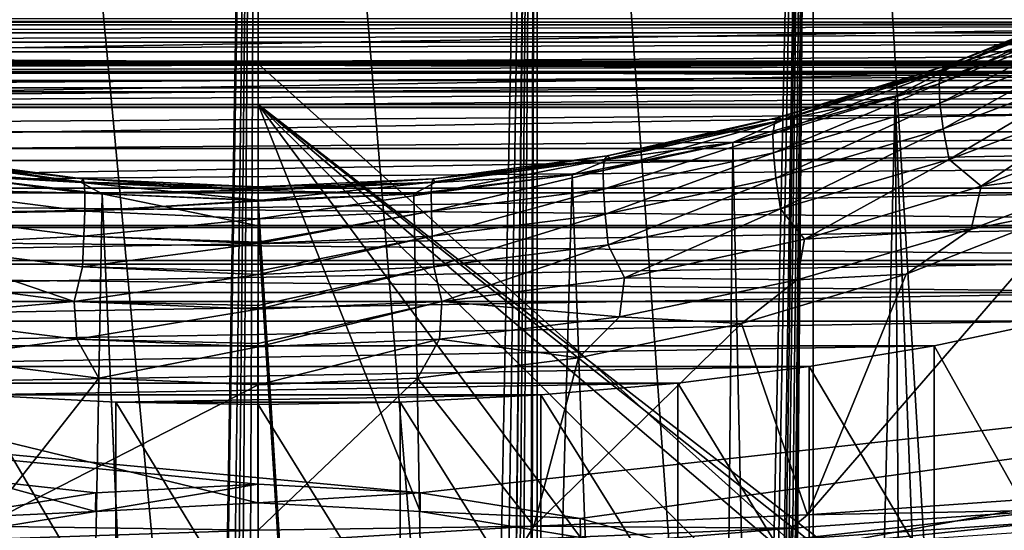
# Model space of a CAD drawing. Header units: millimetres. Extents: x -24 to 24, y 0 to 188.
# Tile 206 of 256: x -1.91 to 5.99, y 133.2 to 137.3. Entities that reach past the tile are written whole.
import ezdxf

# ---------------------------------------------------------------- set-up
doc = ezdxf.new("R2010")
doc.units = ezdxf.units.MM
doc.header["$LTSCALE"] = 58.620611
for name, color, linetype in [('12', 7, 'CONTINUOUS'), ('13', 7, 'CONTINUOUS'), ('147', 7, 'CONTINUOUS'), ('155', 7, 'CONTINUOUS'), ('160', 7, 'CONTINUOUS'), ('161', 7, 'CONTINUOUS'), ('167', 7, 'CONTINUOUS'), ('168', 7, 'CONTINUOUS'), ('169', 7, 'CONTINUOUS'), ('170', 7, 'CONTINUOUS'), ('171', 7, 'CONTINUOUS'), ('173', 7, 'CONTINUOUS'), ('191', 7, 'CONTINUOUS'), ('2', 7, 'CONTINUOUS'), ('227', 7, 'CONTINUOUS'), ('31', 7, 'CONTINUOUS'), ('346', 7, 'CONTINUOUS'), ('349', 7, 'CONTINUOUS'), ('40', 7, 'CONTINUOUS'), ('56', 7, 'CONTINUOUS'), ('57', 7, 'CONTINUOUS')]:
    doc.layers.add(name, color=color, linetype=linetype)

msp = doc.modelspace()

# ---------------------------------------------------------------- linework, layer by layer
at = {"layer": '12', "color": 7, "linetype": 'CONTINUOUS'}
for points in [[(-13.2, 136.9457, 106.8622), (0, 136.9457, 106.8622), (0, 114.8352, 36.7366), (-13.2, 136.9457, 106.8622)], [(-13.1992, 125.1156, 69.3419), (-13.2, 136.9457, 106.8622), (0, 114.8352, 36.7366), (-13.1992, 125.1156, 69.3419)]]:
    msp.add_3dface(points, dxfattribs=at)
at = {"layer": '13', "color": 7, "linetype": 'CONTINUOUS'}
for points in [[(0, 136.6192, 107.4894), (-13.2, 136.6192, 107.4894), (-0.0006, 133.4243, 108.4968), (0, 136.6192, 107.4894)], [(-0.0006, 133.4243, 108.4968), (-13.2, 136.6192, 107.4894), (-1.3036, 133.3545, 108.5188), (-0.0006, 133.4243, 108.4968)], [(-1.3036, 133.3545, 108.5188), (-13.2, 136.6192, 107.4894), (-2.5903, 133.1462, 108.5845), (-1.3036, 133.3545, 108.5188)], [(1.3025, 133.3546, 108.5187), (0, 136.6192, 107.4894), (-0.0006, 133.4243, 108.4968), (1.3025, 133.3546, 108.5187)], [(13.2, 136.6192, 107.4894), (0, 136.6192, 107.4894), (7.2567, 131.0055, 109.2594), (13.2, 136.6192, 107.4894)], [(7.2567, 131.0055, 109.2594), (0, 136.6192, 107.4894), (6.1919, 131.725, 109.0325), (7.2567, 131.0055, 109.2594)], [(6.1919, 131.725, 109.0325), (0, 136.6192, 107.4894), (5.0493, 132.3265, 108.8429), (6.1919, 131.725, 109.0325)], [(5.0493, 132.3265, 108.8429), (0, 136.6192, 107.4894), (3.8433, 132.8022, 108.6929), (5.0493, 132.3265, 108.8429)], [(3.8433, 132.8022, 108.6929), (0, 136.6192, 107.4894), (2.5891, 133.1464, 108.5844), (3.8433, 132.8022, 108.6929)], [(2.5891, 133.1464, 108.5844), (0, 136.6192, 107.4894), (1.3025, 133.3546, 108.5187), (2.5891, 133.1464, 108.5844)]]:
    msp.add_3dface(points, dxfattribs=at)
at = {"layer": '147', "color": 7, "linetype": 'CONTINUOUS'}
for points in [[(-13.4943, 136.9409, 107.9123), (13.4943, 136.9408, 107.9123), (-13.8012, 136.8702, 107.9345), (-13.4943, 136.9409, 107.9123)], [(13.4943, 136.9408, 107.9123), (13.8012, 136.8702, 107.9346), (-13.8012, 136.8702, 107.9345), (13.4943, 136.9408, 107.9123)], [(-13.1805, 136.9646, 107.9048), (13.4943, 136.9408, 107.9123), (-13.4943, 136.9409, 107.9123), (-13.1805, 136.9646, 107.9048)], [(-13.1805, 136.9646, 107.9048), (-0.1634, 136.9651, 107.9046), (13.4943, 136.9408, 107.9123), (-13.1805, 136.9646, 107.9048)], [(13.1804, 136.9646, 107.9048), (13.4943, 136.9408, 107.9123), (-0.1634, 136.9651, 107.9046), (13.1804, 136.9646, 107.9048)], [(13.8012, 136.8702, 107.9346), (14.0926, 136.7543, 107.9711), (-14.0926, 136.7544, 107.9711), (13.8012, 136.8702, 107.9346)], [(-13.8012, 136.8702, 107.9345), (13.8012, 136.8702, 107.9346), (-14.0926, 136.7544, 107.9711), (-13.8012, 136.8702, 107.9345)], [(-14.0926, 136.7544, 107.9711), (14.0926, 136.7543, 107.9711), (-14.3612, 136.5963, 108.0209), (-14.0926, 136.7544, 107.9711)], [(14.0926, 136.7543, 107.9711), (14.3612, 136.5962, 108.0209), (-14.3612, 136.5963, 108.0209), (14.0926, 136.7543, 107.9711)], [(-14.3612, 136.5963, 108.0209), (14.3612, 136.5962, 108.0209), (-14.6004, 136.3998, 108.0829), (-14.3612, 136.5963, 108.0209)], [(14.3612, 136.5962, 108.0209), (14.6004, 136.3998, 108.0829), (-14.6004, 136.3998, 108.0829), (14.3612, 136.5962, 108.0209)], [(14.6004, 136.3998, 108.0829), (14.8043, 136.1698, 108.1554), (-14.8043, 136.1699, 108.1554), (14.6004, 136.3998, 108.0829)], [(-14.6004, 136.3998, 108.0829), (14.6004, 136.3998, 108.0829), (-14.8043, 136.1699, 108.1554), (-14.6004, 136.3998, 108.0829)], [(-14.8043, 136.1699, 108.1554), (14.8043, 136.1698, 108.1554), (-14.9676, 135.9123, 108.2366), (-14.8043, 136.1699, 108.1554)], [(14.8043, 136.1698, 108.1554), (14.9676, 135.9122, 108.2366), (-14.9676, 135.9123, 108.2366), (14.8043, 136.1698, 108.1554)], [(-14.9676, 135.9123, 108.2366), (15.0864, 135.6333, 108.3245), (-15.0864, 135.6333, 108.3245), (-14.9676, 135.9123, 108.2366)], [(14.9676, 135.9122, 108.2366), (15.0864, 135.6333, 108.3245), (-14.9676, 135.9123, 108.2366), (14.9676, 135.9122, 108.2366)], [(-15.0864, 135.6333, 108.3245), (15.1577, 135.3399, 108.417), (-15.1578, 135.34, 108.417), (-15.0864, 135.6333, 108.3245)], [(15.0864, 135.6333, 108.3245), (15.1577, 135.3399, 108.417), (-15.0864, 135.6333, 108.3245), (15.0864, 135.6333, 108.3245)], [(-15.1578, 135.34, 108.417), (15.1798, 135.0401, 108.5116), (-15.1798, 135.0402, 108.5115), (-15.1578, 135.34, 108.417)], [(15.1577, 135.3399, 108.417), (15.1798, 135.0401, 108.5116), (-15.1578, 135.34, 108.417), (15.1577, 135.3399, 108.417)], [(-15.1798, 135.0402, 108.5115), (15.1798, 135.0401, 108.5116), (1.3008, 133.5051, 108.9955), (-15.1798, 135.0402, 108.5115)], [(-2.587, 133.2972, 109.0611), (-15.1798, 135.0402, 108.5115), (-1.3019, 133.505, 108.9956), (-2.587, 133.2972, 109.0611)], [(-1.3019, 133.505, 108.9956), (-15.1798, 135.0402, 108.5115), (-0.0006, 133.5746, 108.9736), (-1.3019, 133.505, 108.9956)], [(-0.0006, 133.5746, 108.9736), (-15.1798, 135.0402, 108.5115), (1.3008, 133.5051, 108.9955), (-0.0006, 133.5746, 108.9736)], [(1.3008, 133.5051, 108.9955), (15.1798, 135.0401, 108.5116), (2.5858, 133.2975, 109.061), (1.3008, 133.5051, 108.9955)], [(2.5858, 133.2975, 109.061), (15.1798, 135.0401, 108.5116), (3.8385, 132.9542, 109.1693), (2.5858, 133.2975, 109.061)], [(3.8385, 132.9542, 109.1693), (15.1798, 135.0401, 108.5116), (5.0432, 132.4796, 109.3189), (3.8385, 132.9542, 109.1693)], [(5.0432, 132.4796, 109.3189), (15.1798, 135.0401, 108.5116), (6.1847, 131.8796, 109.5081), (5.0432, 132.4796, 109.3189)]]:
    msp.add_3dface(points, dxfattribs=at)
at = {"layer": '155', "color": 7, "linetype": 'CONTINUOUS'}
for points in [[(-13.1803, 137.258, 107.9695), (-13.1804, 137.3084, 108.0297), (13.1803, 137.2579, 107.9695), (-13.1803, 137.258, 107.9695)], [(13.1803, 137.2579, 107.9695), (-13.1804, 137.3084, 108.0297), (13.1804, 137.3084, 108.0297), (13.1803, 137.2579, 107.9695)], [(-13.1803, 137.1936, 107.9245), (-13.1803, 137.258, 107.9695), (13.1803, 137.2579, 107.9695), (-13.1803, 137.1936, 107.9245)], [(13.1803, 137.1936, 107.9245), (-13.1803, 137.1936, 107.9245), (13.1803, 137.2579, 107.9695), (13.1803, 137.1936, 107.9245)], [(-13.1803, 137.1199, 107.8978), (-13.1803, 137.1936, 107.9245), (13.1803, 137.1936, 107.9245), (-13.1803, 137.1199, 107.8978)], [(13.1803, 137.1198, 107.8978), (-13.1803, 137.1199, 107.8978), (13.1803, 137.1936, 107.9245), (13.1803, 137.1198, 107.8978)], [(-13.1803, 137.0417, 107.891), (-13.1803, 137.1199, 107.8978), (13.1803, 137.1198, 107.8978), (-13.1803, 137.0417, 107.891)], [(13.1803, 137.0417, 107.8911), (-13.1803, 137.0417, 107.891), (13.1803, 137.1198, 107.8978), (13.1803, 137.0417, 107.8911)], [(-0.1634, 136.9651, 107.9046), (-13.1805, 136.9646, 107.9048), (-13.1803, 137.0417, 107.891), (-0.1634, 136.9651, 107.9046)], [(-0.1634, 136.9651, 107.9046), (-13.1803, 137.0417, 107.891), (13.1803, 137.0417, 107.8911), (-0.1634, 136.9651, 107.9046)], [(13.1804, 136.9646, 107.9048), (-0.1634, 136.9651, 107.9046), (13.1803, 137.0417, 107.8911), (13.1804, 136.9646, 107.9048)]]:
    msp.add_3dface(points, dxfattribs=at)
at = {"layer": '160', "color": 7, "linetype": 'CONTINUOUS'}
for points in [[(5.1137, 136.6858, 206.8736), (6.1958, 108.7236, 117.1237), (6.4283, 137.1747, 207.1017), (5.1137, 136.6858, 206.8736)], [(3.811, 136.3147, 206.7007), (4.4244, 108.2551, 117.2714), (5.1137, 136.6858, 206.8736), (3.811, 136.3147, 206.7007)], [(4.4244, 108.2551, 117.2714), (5.313, 108.4698, 117.2037), (5.1137, 136.6858, 206.8736), (4.4244, 108.2551, 117.2714)], [(5.313, 108.4698, 117.2037), (6.1958, 108.7236, 117.1237), (5.1137, 136.6858, 206.8736), (5.313, 108.4698, 117.2037)], [(2.5226, 136.0554, 206.5802), (3.5333, 108.0799, 117.3267), (3.811, 136.3147, 206.7007), (2.5226, 136.0554, 206.5802)], [(3.5333, 108.0799, 117.3267), (4.4244, 108.2551, 117.2714), (3.811, 136.3147, 206.7007), (3.5333, 108.0799, 117.3267)], [(1.251, 135.9028, 206.5096), (1.7552, 107.8478, 117.3998), (2.5226, 136.0554, 206.5802), (1.251, 135.9028, 206.5096)], [(1.7552, 107.8478, 117.3998), (3.5333, 108.0799, 117.3267), (2.5226, 136.0554, 206.5802), (1.7552, 107.8478, 117.3998)], [(0, 135.8529, 206.4868), (1.7552, 107.8478, 117.3998), (1.251, 135.9028, 206.5096), (0, 135.8529, 206.4868)], [(0, 135.6474, 205.8351), (1.7552, 107.8478, 117.3998), (0, 135.8529, 206.4868), (0, 135.6474, 205.8351)], [(0, 107.8316, 117.6147), (1.7552, 107.8478, 117.3998), (0, 135.6474, 205.8351), (0, 107.8316, 117.6147)]]:
    msp.add_3dface(points, dxfattribs=at)
at = {"layer": '161', "color": 7, "linetype": 'CONTINUOUS'}
for points in [[(-3.5345, 108.0801, 117.3266), (-1.7559, 107.8479, 117.3998), (-2.5216, 136.0553, 206.5802), (-3.5345, 108.0801, 117.3266)], [(-2.5216, 136.0553, 206.5802), (-1.7559, 107.8479, 117.3998), (-1.2501, 135.9027, 206.5096), (-2.5216, 136.0553, 206.5802)], [(-1.7559, 107.8479, 117.3998), (0, 107.7714, 117.4239), (-1.2501, 135.9027, 206.5096), (-1.7559, 107.8479, 117.3998)], [(0, 107.7714, 117.4239), (0, 107.8316, 117.6147), (-1.2501, 135.9027, 206.5096), (0, 107.7714, 117.4239)], [(0, 107.8316, 117.6147), (0, 135.6474, 205.8351), (-1.2501, 135.9027, 206.5096), (0, 107.8316, 117.6147)], [(0, 135.6474, 205.8351), (0, 135.8529, 206.4868), (-1.2501, 135.9027, 206.5096), (0, 135.6474, 205.8351)]]:
    msp.add_3dface(points, dxfattribs=at)
at = {"layer": '167', "color": 7, "linetype": 'CONTINUOUS'}
for points in [[(-2.2148, 133.2363, 209.8419), (0, 133.2055, 209.7443), (-2.1505, 133.1336, 209.8821), (-2.2148, 133.2363, 209.8419)], [(-2.1505, 133.1336, 209.8821), (0, 133.2055, 209.7443), (0, 133.1046, 209.79), (-2.1505, 133.1336, 209.8821)]]:
    msp.add_3dface(points, dxfattribs=at)
at = {"layer": '168', "color": 7, "linetype": 'CONTINUOUS'}
for points in [[(4.4108, 133.3284, 210.1341), (6.5691, 133.481, 210.6182), (6.3825, 133.3645, 210.6145), (4.4108, 133.3284, 210.1341)], [(4.2838, 133.2205, 210.1577), (6.3825, 133.3645, 210.6145), (4.2771, 133.1314, 210.2244), (4.2838, 133.2205, 210.1577)], [(4.2771, 133.1314, 210.2244), (6.3825, 133.3645, 210.6145), (6.3726, 133.2753, 210.6805), (4.2771, 133.1314, 210.2244)], [(4.2838, 133.2205, 210.1577), (4.4108, 133.3284, 210.1341), (6.3825, 133.3645, 210.6145), (4.2838, 133.2205, 210.1577)], [(2.2148, 133.2363, 209.8419), (4.4108, 133.3284, 210.1341), (4.2838, 133.2205, 210.1577), (2.2148, 133.2363, 209.8419)], [(4.2771, 133.1314, 210.2244), (6.3726, 133.2753, 210.6805), (4.2664, 133.0594, 210.3087), (4.2771, 133.1314, 210.2244)], [(4.2664, 133.0594, 210.3087), (6.3726, 133.2753, 210.6805), (6.3567, 133.2029, 210.7637), (4.2664, 133.0594, 210.3087)], [(0, 133.1046, 209.79), (0, 133.2055, 209.7443), (2.2148, 133.2363, 209.8419), (0, 133.1046, 209.79)], [(0, 133.1046, 209.79), (2.2148, 133.2363, 209.8419), (2.1505, 133.1336, 209.8821), (0, 133.1046, 209.79)], [(2.1505, 133.1336, 209.8821), (4.2838, 133.2205, 210.1577), (2.1472, 133.0447, 209.9492), (2.1505, 133.1336, 209.8821)], [(2.1472, 133.0447, 209.9492), (4.2838, 133.2205, 210.1577), (4.2771, 133.1314, 210.2244), (2.1472, 133.0447, 209.9492)], [(2.1505, 133.1336, 209.8821), (2.2148, 133.2363, 209.8419), (4.2838, 133.2205, 210.1577), (2.1505, 133.1336, 209.8821)]]:
    msp.add_3dface(points, dxfattribs=at)
at = {"layer": '169', "color": 7, "linetype": 'CONTINUOUS'}
for points in [[(6.5691, 133.481, 210.6182), (4.4108, 133.3284, 210.1341), (6.5364, 135.78, 209.8606), (6.5691, 133.481, 210.6182)], [(6.5364, 135.78, 209.8606), (4.4108, 133.3284, 210.1341), (5.2036, 135.2592, 209.6767), (6.5364, 135.78, 209.8606)], [(5.2036, 135.2592, 209.6767), (4.4108, 133.3284, 210.1341), (3.8814, 134.8636, 209.5375), (5.2036, 135.2592, 209.6767)], [(4.4108, 133.3284, 210.1341), (2.2148, 133.2363, 209.8419), (3.8814, 134.8636, 209.5375), (4.4108, 133.3284, 210.1341)], [(3.8814, 134.8636, 209.5375), (2.2148, 133.2363, 209.8419), (2.5737, 134.587, 209.4408), (3.8814, 134.8636, 209.5375)], [(2.5737, 134.587, 209.4408), (2.2148, 133.2363, 209.8419), (1.2796, 134.4238, 209.3843), (2.5737, 134.587, 209.4408)], [(2.2148, 133.2363, 209.8419), (0, 133.2055, 209.7443), (1.2796, 134.4238, 209.3843), (2.2148, 133.2363, 209.8419)], [(0, 133.2055, 209.7443), (0, 134.37, 209.3659), (1.2796, 134.4238, 209.3843), (0, 133.2055, 209.7443)]]:
    msp.add_3dface(points, dxfattribs=at)
at = {"layer": '170', "color": 7, "linetype": 'CONTINUOUS'}
for points in [[(6.7648, 137.2909, 208.5883), (5.4675, 136.7866, 208.3423), (6.7814, 137.3977, 208.2315), (6.7648, 137.2909, 208.5883)], [(6.7814, 137.3977, 208.2315), (5.4675, 136.7866, 208.3423), (5.4835, 136.8866, 207.9835), (6.7814, 137.3977, 208.2315)], [(6.7814, 137.3977, 208.2315), (5.4835, 136.8866, 207.9835), (6.8223, 137.45, 207.8744), (6.7814, 137.3977, 208.2315)], [(6.8223, 137.45, 207.8744), (5.4835, 136.8866, 207.9835), (5.5195, 136.9303, 207.6247), (6.8223, 137.45, 207.8744)], [(5.5722, 136.9214, 207.2792), (6.8838, 137.4509, 207.5303), (5.5195, 136.9303, 207.6247), (5.5722, 136.9214, 207.2792)], [(6.8838, 137.4509, 207.5303), (6.8223, 137.45, 207.8744), (5.5195, 136.9303, 207.6247), (6.8838, 137.4509, 207.5303)], [(5.5722, 136.9214, 207.2792), (6.4283, 137.1747, 207.1017), (6.8838, 137.4509, 207.5303), (5.5722, 136.9214, 207.2792)], [(6.7648, 137.2909, 208.5883), (5.4733, 136.631, 208.6866), (5.4675, 136.7866, 208.3423), (6.7648, 137.2909, 208.5883)], [(6.7745, 137.1306, 208.9303), (5.4733, 136.631, 208.6866), (6.7648, 137.2909, 208.5883), (6.7745, 137.1306, 208.9303)], [(5.1137, 136.6858, 206.8736), (6.4283, 137.1747, 207.1017), (5.5722, 136.9214, 207.2792), (5.1137, 136.6858, 206.8736)], [(6.7745, 137.1306, 208.9303), (5.5011, 136.425, 209.0021), (5.4733, 136.631, 208.6866), (6.7745, 137.1306, 208.9303)], [(6.8108, 136.9222, 209.2434), (5.5011, 136.425, 209.0021), (6.7745, 137.1306, 208.9303), (6.8108, 136.9222, 209.2434)], [(5.4835, 136.8866, 207.9835), (4.1476, 136.4777, 207.7846), (5.5195, 136.9303, 207.6247), (5.4835, 136.8866, 207.9835)], [(5.5195, 136.9303, 207.6247), (4.1476, 136.4777, 207.7846), (4.1766, 136.514, 207.4244), (5.5195, 136.9303, 207.6247)], [(5.5722, 136.9214, 207.2792), (5.5195, 136.9303, 207.6247), (4.1766, 136.514, 207.4244), (5.5722, 136.9214, 207.2792)], [(4.2184, 136.4966, 207.0778), (5.5722, 136.9214, 207.2792), (4.1766, 136.514, 207.4244), (4.2184, 136.4966, 207.0778)], [(4.2184, 136.4966, 207.0778), (5.1137, 136.6858, 206.8736), (5.5722, 136.9214, 207.2792), (4.2184, 136.4966, 207.0778)], [(6.8108, 136.9222, 209.2434), (5.5493, 136.1778, 209.277), (5.5011, 136.425, 209.0021), (6.8108, 136.9222, 209.2434)], [(6.8717, 136.675, 209.5157), (5.5493, 136.1778, 209.277), (6.8108, 136.9222, 209.2434), (6.8717, 136.675, 209.5157)], [(5.4675, 136.7866, 208.3423), (4.134, 136.3837, 208.1452), (5.4835, 136.8866, 207.9835), (5.4675, 136.7866, 208.3423)], [(5.4835, 136.8866, 207.9835), (4.134, 136.3837, 208.1452), (4.1476, 136.4777, 207.7846), (5.4835, 136.8866, 207.9835)], [(5.4675, 136.7866, 208.3423), (4.1372, 136.2324, 208.4914), (4.134, 136.3837, 208.1452), (5.4675, 136.7866, 208.3423)], [(5.4733, 136.631, 208.6866), (4.1372, 136.2324, 208.4914), (5.4675, 136.7866, 208.3423), (5.4733, 136.631, 208.6866)], [(3.811, 136.3147, 206.7007), (5.1137, 136.6858, 206.8736), (4.2184, 136.4966, 207.0778), (3.811, 136.3147, 206.7007)], [(6.8717, 136.675, 209.5157), (5.8044, 135.9651, 209.5332), (5.5493, 136.1778, 209.277), (6.8717, 136.675, 209.5157)], [(7.1836, 136.498, 209.785), (5.8044, 135.9651, 209.5332), (6.8717, 136.675, 209.5157), (7.1836, 136.498, 209.785)], [(5.4733, 136.631, 208.6866), (4.1573, 136.0287, 208.809), (4.1372, 136.2324, 208.4914), (5.4733, 136.631, 208.6866)], [(5.5011, 136.425, 209.0021), (4.1573, 136.0287, 208.809), (5.4733, 136.631, 208.6866), (5.5011, 136.425, 209.0021)], [(4.1476, 136.4777, 207.7846), (2.7818, 136.1785, 207.6393), (4.1766, 136.514, 207.4244), (4.1476, 136.4777, 207.7846)], [(4.1766, 136.514, 207.4244), (2.7818, 136.1785, 207.6393), (2.8021, 136.209, 207.2779), (4.1766, 136.514, 207.4244)], [(4.2184, 136.4966, 207.0778), (4.1766, 136.514, 207.4244), (2.8021, 136.209, 207.2779), (4.2184, 136.4966, 207.0778)], [(4.134, 136.3837, 208.1452), (2.772, 136.0892, 208.0011), (4.1476, 136.4777, 207.7846), (4.134, 136.3837, 208.1452)], [(4.1476, 136.4777, 207.7846), (2.772, 136.0892, 208.0011), (2.7818, 136.1785, 207.6393), (4.1476, 136.4777, 207.7846)], [(2.8311, 136.1851, 206.9304), (4.2184, 136.4966, 207.0778), (2.8021, 136.209, 207.2779), (2.8311, 136.1851, 206.9304)], [(2.8311, 136.1851, 206.9304), (3.811, 136.3147, 206.7007), (4.2184, 136.4966, 207.0778), (2.8311, 136.1851, 206.9304)], [(7.1836, 136.498, 209.785), (7.0901, 136.128, 209.9175), (5.8044, 135.9651, 209.5332), (7.1836, 136.498, 209.785)], [(4.134, 136.3837, 208.1452), (2.7736, 135.9413, 208.3488), (2.772, 136.0892, 208.0011), (4.134, 136.3837, 208.1452)], [(4.1372, 136.2324, 208.4914), (2.7736, 135.9413, 208.3488), (4.134, 136.3837, 208.1452), (4.1372, 136.2324, 208.4914)], [(5.5011, 136.425, 209.0021), (4.1933, 135.7817, 209.0859), (4.1573, 136.0287, 208.809), (5.5011, 136.425, 209.0021)], [(5.5493, 136.1778, 209.277), (4.1933, 135.7817, 209.0859), (5.5011, 136.425, 209.0021), (5.5493, 136.1778, 209.277)], [(2.5226, 136.0554, 206.5802), (3.811, 136.3147, 206.7007), (2.8311, 136.1851, 206.9304), (2.5226, 136.0554, 206.5802)], [(2.7818, 136.1785, 207.6393), (1.3956, 135.9955, 207.5507), (2.8021, 136.209, 207.2779), (2.7818, 136.1785, 207.6393)], [(2.8021, 136.209, 207.2779), (1.3956, 135.9955, 207.5507), (1.406, 136.0223, 207.1886), (2.8021, 136.209, 207.2779)], [(2.8311, 136.1851, 206.9304), (2.8021, 136.209, 207.2779), (1.406, 136.0223, 207.1886), (2.8311, 136.1851, 206.9304)], [(4.1372, 136.2324, 208.4914), (2.7868, 135.7394, 208.6679), (2.7736, 135.9413, 208.3488), (4.1372, 136.2324, 208.4914)], [(4.1573, 136.0287, 208.809), (2.7868, 135.7394, 208.6679), (4.1372, 136.2324, 208.4914), (4.1573, 136.0287, 208.809)], [(2.772, 136.0892, 208.0011), (1.3905, 135.9092, 207.9134), (2.7818, 136.1785, 207.6393), (2.772, 136.0892, 208.0011)], [(2.7818, 136.1785, 207.6393), (1.3905, 135.9092, 207.9134), (1.3956, 135.9955, 207.5507), (2.7818, 136.1785, 207.6393)], [(1.4208, 135.9942, 206.8405), (2.8311, 136.1851, 206.9304), (1.406, 136.0223, 207.1886), (1.4208, 135.9942, 206.8405)], [(1.4208, 135.9942, 206.8405), (2.5226, 136.0554, 206.5802), (2.8311, 136.1851, 206.9304), (1.4208, 135.9942, 206.8405)], [(5.5493, 136.1778, 209.277), (4.3882, 135.5402, 209.3313), (4.1933, 135.7817, 209.0859), (5.5493, 136.1778, 209.277)], [(5.8044, 135.9651, 209.5332), (4.3882, 135.5402, 209.3313), (5.5493, 136.1778, 209.277), (5.8044, 135.9651, 209.5332)], [(7.0901, 136.128, 209.9175), (6.5364, 135.78, 209.8606), (5.7261, 135.6187, 209.681), (7.0901, 136.128, 209.9175)], [(7.0901, 136.128, 209.9175), (5.7261, 135.6187, 209.681), (5.8044, 135.9651, 209.5332), (7.0901, 136.128, 209.9175)], [(1.251, 135.9028, 206.5096), (2.5226, 136.0554, 206.5802), (1.4208, 135.9942, 206.8405), (1.251, 135.9028, 206.5096)], [(2.772, 136.0892, 208.0011), (1.3912, 135.7634, 208.262), (1.3905, 135.9092, 207.9134), (2.772, 136.0892, 208.0011)], [(2.7736, 135.9413, 208.3488), (1.3912, 135.7634, 208.262), (2.772, 136.0892, 208.0011), (2.7736, 135.9413, 208.3488)], [(1.4208, 135.9942, 206.8405), (1.406, 136.0223, 207.1886), (0, 135.9592, 207.1593), (1.4208, 135.9942, 206.8405)], [(1.3956, 135.9955, 207.5507), (0, 135.9336, 207.5213), (1.406, 136.0223, 207.1886), (1.3956, 135.9955, 207.5507)], [(0, 135.9336, 207.5213), (0, 135.9592, 207.1945), (1.406, 136.0223, 207.1886), (0, 135.9336, 207.5213)], [(1.406, 136.0223, 207.1886), (0, 135.9592, 207.1945), (0, 135.9592, 207.1593), (1.406, 136.0223, 207.1886)], [(1.3905, 135.9092, 207.9134), (0, 135.8484, 207.884), (1.3956, 135.9955, 207.5507), (1.3905, 135.9092, 207.9134)], [(0, 135.8484, 207.884), (0, 135.9287, 207.5521), (1.3956, 135.9955, 207.5507), (0, 135.8484, 207.884)], [(1.3956, 135.9955, 207.5507), (0, 135.9287, 207.5521), (0, 135.9336, 207.5213), (1.3956, 135.9955, 207.5507)], [(0, 135.9297, 206.8109), (1.251, 135.9028, 206.5096), (1.4208, 135.9942, 206.8405), (0, 135.9297, 206.8109)], [(0, 135.9297, 206.8109), (1.4208, 135.9942, 206.8405), (0, 135.9337, 206.8365), (0, 135.9297, 206.8109)], [(1.4208, 135.9942, 206.8405), (0, 135.9592, 207.1593), (0, 135.9337, 206.8365), (1.4208, 135.9942, 206.8405)], [(4.1573, 136.0287, 208.809), (2.8109, 135.4927, 208.9464), (2.7868, 135.7394, 208.6679), (4.1573, 136.0287, 208.809)], [(4.1933, 135.7817, 209.0859), (2.8109, 135.4927, 208.9464), (4.1573, 136.0287, 208.809), (4.1933, 135.7817, 209.0859)], [(5.8044, 135.9651, 209.5332), (5.7261, 135.6187, 209.681), (4.3882, 135.5402, 209.3313), (5.8044, 135.9651, 209.5332)], [(0, 135.8529, 206.4868), (1.251, 135.9028, 206.5096), (0, 135.9297, 206.8109), (0, 135.8529, 206.4868)], [(1.3912, 135.7634, 208.262), (0, 135.7034, 208.2328), (1.3905, 135.9092, 207.9134), (1.3912, 135.7634, 208.262)], [(0, 135.7034, 208.2328), (0, 135.843, 207.9007), (1.3905, 135.9092, 207.9134), (0, 135.7034, 208.2328)], [(1.3905, 135.9092, 207.9134), (0, 135.843, 207.9007), (0, 135.8484, 207.884), (1.3905, 135.9092, 207.9134)], [(2.7736, 135.9413, 208.3488), (1.3978, 135.5628, 208.5821), (1.3912, 135.7634, 208.262), (2.7736, 135.9413, 208.3488)], [(2.7868, 135.7394, 208.6679), (1.3978, 135.5628, 208.5821), (2.7736, 135.9413, 208.3488), (2.7868, 135.7394, 208.6679)], [(1.3978, 135.5628, 208.5821), (0, 135.5033, 208.5531), (1.3912, 135.7634, 208.262), (1.3978, 135.5628, 208.5821)], [(0, 135.5033, 208.5531), (0, 135.5153, 208.5369), (1.3912, 135.7634, 208.262), (0, 135.5033, 208.5531)], [(1.3912, 135.7634, 208.262), (0, 135.5153, 208.5369), (0, 135.7034, 208.2328), (1.3912, 135.7634, 208.262)], [(2.7868, 135.7394, 208.6679), (1.41, 135.3164, 208.8615), (1.3978, 135.5628, 208.5821), (2.7868, 135.7394, 208.6679)], [(2.8109, 135.4927, 208.9464), (1.41, 135.3164, 208.8615), (2.7868, 135.7394, 208.6679), (2.8109, 135.4927, 208.9464)], [(4.1933, 135.7817, 209.0859), (2.9428, 135.23, 209.1838), (2.8109, 135.4927, 208.9464), (4.1933, 135.7817, 209.0859)], [(4.3882, 135.5402, 209.3313), (2.9428, 135.23, 209.1838), (4.1933, 135.7817, 209.0859), (4.3882, 135.5402, 209.3313)], [(6.5364, 135.78, 209.8606), (5.2036, 135.2592, 209.6767), (5.7261, 135.6187, 209.681), (6.5364, 135.78, 209.8606)], [(5.7261, 135.6187, 209.681), (5.2036, 135.2592, 209.6767), (4.3276, 135.2131, 209.4918), (5.7261, 135.6187, 209.681)], [(5.7261, 135.6187, 209.681), (4.3276, 135.2131, 209.4918), (4.3882, 135.5402, 209.3313), (5.7261, 135.6187, 209.681)], [(1.41, 135.3164, 208.8615), (0, 135.2572, 208.8328), (1.3978, 135.5628, 208.5821), (1.41, 135.3164, 208.8615)], [(0, 135.2572, 208.8328), (0, 135.2814, 208.8091), (1.3978, 135.5628, 208.5821), (0, 135.2572, 208.8328)], [(1.3978, 135.5628, 208.5821), (0, 135.2814, 208.8091), (0, 135.5033, 208.5531), (1.3978, 135.5628, 208.5821)], [(2.8109, 135.4927, 208.9464), (1.4767, 135.0405, 209.094), (1.41, 135.3164, 208.8615), (2.8109, 135.4927, 208.9464)], [(2.9428, 135.23, 209.1838), (1.4767, 135.0405, 209.094), (2.8109, 135.4927, 208.9464), (2.9428, 135.23, 209.1838)], [(4.3882, 135.5402, 209.3313), (4.3276, 135.2131, 209.4918), (2.9428, 135.23, 209.1838), (4.3882, 135.5402, 209.3313)], [(1.4767, 135.0405, 209.094), (0, 134.9772, 209.0635), (1.41, 135.3164, 208.8615), (1.4767, 135.0405, 209.094)], [(0, 134.9772, 209.0635), (0, 135.008, 209.0416), (1.41, 135.3164, 208.8615), (0, 134.9772, 209.0635)], [(1.41, 135.3164, 208.8615), (0, 135.008, 209.0416), (0, 135.2572, 208.8328), (1.41, 135.3164, 208.8615)], [(5.2036, 135.2592, 209.6767), (3.8814, 134.8636, 209.5375), (4.3276, 135.2131, 209.4918), (5.2036, 135.2592, 209.6767)], [(2.9428, 135.23, 209.1838), (2.9015, 134.9173, 209.3538), (1.4767, 135.0405, 209.094), (2.9428, 135.23, 209.1838)], [(4.3276, 135.2131, 209.4918), (2.9015, 134.9173, 209.3538), (2.9428, 135.23, 209.1838), (4.3276, 135.2131, 209.4918)], [(4.3276, 135.2131, 209.4918), (3.8814, 134.8636, 209.5375), (2.9015, 134.9173, 209.3538), (4.3276, 135.2131, 209.4918)], [(1.4559, 134.7367, 209.2698), (0, 134.6764, 209.2414), (1.4767, 135.0405, 209.094), (1.4559, 134.7367, 209.2698)], [(0, 134.6764, 209.2414), (0, 134.7017, 209.2287), (1.4767, 135.0405, 209.094), (0, 134.6764, 209.2414)], [(1.4767, 135.0405, 209.094), (0, 134.7017, 209.2287), (0, 134.9772, 209.0635), (1.4767, 135.0405, 209.094)], [(2.9015, 134.9173, 209.3538), (1.4559, 134.7367, 209.2698), (1.4767, 135.0405, 209.094), (2.9015, 134.9173, 209.3538)], [(2.9015, 134.9173, 209.3538), (2.5737, 134.587, 209.4408), (1.4559, 134.7367, 209.2698), (2.9015, 134.9173, 209.3538)], [(3.8814, 134.8636, 209.5375), (2.5737, 134.587, 209.4408), (2.9015, 134.9173, 209.3538), (3.8814, 134.8636, 209.5375)], [(1.2796, 134.4238, 209.3843), (0, 134.37, 209.3659), (1.4559, 134.7367, 209.2698), (1.2796, 134.4238, 209.3843)], [(1.4559, 134.7367, 209.2698), (0, 134.37, 209.3659), (0, 134.6764, 209.2414), (1.4559, 134.7367, 209.2698)], [(2.5737, 134.587, 209.4408), (1.2796, 134.4238, 209.3843), (1.4559, 134.7367, 209.2698), (2.5737, 134.587, 209.4408)]]:
    msp.add_3dface(points, dxfattribs=at)
at = {"layer": '171', "color": 7, "linetype": 'CONTINUOUS'}
for points in [[(-2.8316, 136.1852, 206.9304), (-1.421, 135.9942, 206.8405), (-2.8026, 136.2091, 207.278), (-2.8316, 136.1852, 206.9304)], [(-1.421, 135.9942, 206.8405), (-1.4062, 136.0223, 207.1886), (-2.8026, 136.2091, 207.278), (-1.421, 135.9942, 206.8405)], [(-1.4062, 136.0223, 207.1886), (-2.7823, 136.1786, 207.6393), (-2.8026, 136.2091, 207.278), (-1.4062, 136.0223, 207.1886)], [(-2.8316, 136.1852, 206.9304), (-2.5216, 136.0553, 206.5802), (-1.421, 135.9942, 206.8405), (-2.8316, 136.1852, 206.9304)], [(-1.3957, 135.9955, 207.5507), (-2.7724, 136.0893, 208.0012), (-2.7823, 136.1786, 207.6393), (-1.3957, 135.9955, 207.5507)], [(-1.3957, 135.9955, 207.5507), (-2.7823, 136.1786, 207.6393), (-1.4062, 136.0223, 207.1886), (-1.3957, 135.9955, 207.5507)], [(-1.3906, 135.9092, 207.9134), (-2.774, 135.9413, 208.3488), (-2.7724, 136.0893, 208.0012), (-1.3906, 135.9092, 207.9134)], [(-1.3906, 135.9092, 207.9134), (-2.7724, 136.0893, 208.0012), (-1.3957, 135.9955, 207.5507), (-1.3906, 135.9092, 207.9134)], [(-2.5216, 136.0553, 206.5802), (-1.2501, 135.9027, 206.5096), (-1.421, 135.9942, 206.8405), (-2.5216, 136.0553, 206.5802)], [(-1.421, 135.9942, 206.8405), (0, 135.9297, 206.8109), (-1.4062, 136.0223, 207.1886), (-1.421, 135.9942, 206.8405)], [(-1.2501, 135.9027, 206.5096), (0, 135.8529, 206.4868), (-1.421, 135.9942, 206.8405), (-1.2501, 135.9027, 206.5096)], [(0, 135.8529, 206.4868), (0, 135.9297, 206.8109), (-1.421, 135.9942, 206.8405), (0, 135.8529, 206.4868)], [(0, 135.9297, 206.8109), (0, 135.9337, 206.8365), (-1.4062, 136.0223, 207.1886), (0, 135.9297, 206.8109)], [(0, 135.9337, 206.8365), (0, 135.9592, 207.1593), (-1.4062, 136.0223, 207.1886), (0, 135.9337, 206.8365)], [(0, 135.9592, 207.1593), (-1.3957, 135.9955, 207.5507), (-1.4062, 136.0223, 207.1886), (0, 135.9592, 207.1593)], [(0, 135.9592, 207.1945), (0, 135.9336, 207.5213), (-1.3957, 135.9955, 207.5507), (0, 135.9592, 207.1945)], [(0, 135.9336, 207.5213), (-1.3906, 135.9092, 207.9134), (-1.3957, 135.9955, 207.5507), (0, 135.9336, 207.5213)], [(0, 135.9592, 207.1593), (0, 135.9592, 207.1945), (-1.3957, 135.9955, 207.5507), (0, 135.9592, 207.1593)], [(-1.3913, 135.7635, 208.262), (-2.7872, 135.7395, 208.668), (-2.774, 135.9413, 208.3488), (-1.3913, 135.7635, 208.262)], [(-1.3913, 135.7635, 208.262), (-2.774, 135.9413, 208.3488), (-1.3906, 135.9092, 207.9134), (-1.3913, 135.7635, 208.262)], [(0, 135.8484, 207.884), (-1.3913, 135.7635, 208.262), (-1.3906, 135.9092, 207.9134), (0, 135.8484, 207.884)], [(0, 135.9336, 207.5213), (0, 135.9287, 207.5521), (-1.3906, 135.9092, 207.9134), (0, 135.9336, 207.5213)], [(0, 135.9287, 207.5521), (0, 135.8484, 207.884), (-1.3906, 135.9092, 207.9134), (0, 135.9287, 207.5521)], [(0, 135.8484, 207.884), (0, 135.843, 207.9007), (-1.3913, 135.7635, 208.262), (0, 135.8484, 207.884)], [(0, 135.843, 207.9007), (0, 135.7034, 208.2328), (-1.3913, 135.7635, 208.262), (0, 135.843, 207.9007)], [(-1.398, 135.5628, 208.5821), (-2.8113, 135.4928, 208.9465), (-2.7872, 135.7395, 208.668), (-1.398, 135.5628, 208.5821)], [(-1.398, 135.5628, 208.5821), (-2.7872, 135.7395, 208.668), (-1.3913, 135.7635, 208.262), (-1.398, 135.5628, 208.5821)], [(0, 135.7034, 208.2328), (-1.398, 135.5628, 208.5821), (-1.3913, 135.7635, 208.262), (0, 135.7034, 208.2328)], [(0, 135.7034, 208.2328), (0, 135.5153, 208.5369), (-1.398, 135.5628, 208.5821), (0, 135.7034, 208.2328)], [(-1.4768, 135.0406, 209.094), (-2.9432, 135.2301, 209.1839), (-2.8113, 135.4928, 208.9465), (-1.4768, 135.0406, 209.094)], [(-1.4101, 135.3164, 208.8616), (-2.8113, 135.4928, 208.9465), (-1.398, 135.5628, 208.5821), (-1.4101, 135.3164, 208.8616)], [(-1.4101, 135.3164, 208.8616), (-1.4768, 135.0406, 209.094), (-2.8113, 135.4928, 208.9465), (-1.4101, 135.3164, 208.8616)], [(0, 135.5033, 208.5531), (-1.4101, 135.3164, 208.8616), (-1.398, 135.5628, 208.5821), (0, 135.5033, 208.5531)], [(0, 135.5033, 208.5531), (0, 135.2814, 208.8091), (-1.4101, 135.3164, 208.8616), (0, 135.5033, 208.5531)], [(0, 135.5153, 208.5369), (0, 135.5033, 208.5531), (-1.398, 135.5628, 208.5821), (0, 135.5153, 208.5369)], [(0, 135.2572, 208.8328), (-1.4768, 135.0406, 209.094), (-1.4101, 135.3164, 208.8616), (0, 135.2572, 208.8328)], [(0, 135.2572, 208.8328), (0, 135.008, 209.0416), (-1.4768, 135.0406, 209.094), (0, 135.2572, 208.8328)], [(0, 135.2814, 208.8091), (0, 135.2572, 208.8328), (-1.4101, 135.3164, 208.8616), (0, 135.2814, 208.8091)], [(-2.9432, 135.2301, 209.1839), (-1.4768, 135.0406, 209.094), (-2.9018, 134.9173, 209.3538), (-2.9432, 135.2301, 209.1839)], [(-1.4768, 135.0406, 209.094), (-1.456, 134.7367, 209.2699), (-2.9018, 134.9173, 209.3538), (-1.4768, 135.0406, 209.094)], [(0, 135.008, 209.0416), (0, 134.9772, 209.0635), (-1.4768, 135.0406, 209.094), (0, 135.008, 209.0416)], [(-1.4768, 135.0406, 209.094), (0, 134.9772, 209.0635), (-1.456, 134.7367, 209.2699), (-1.4768, 135.0406, 209.094)], [(0, 134.9772, 209.0635), (0, 134.7017, 209.2287), (-1.456, 134.7367, 209.2699), (0, 134.9772, 209.0635)], [(-2.9018, 134.9173, 209.3538), (-1.456, 134.7367, 209.2699), (-2.5734, 134.587, 209.4408), (-2.9018, 134.9173, 209.3538)], [(-2.5734, 134.587, 209.4408), (-1.456, 134.7367, 209.2699), (-1.2795, 134.4238, 209.3843), (-2.5734, 134.587, 209.4408)], [(0, 134.7017, 209.2287), (0, 134.6764, 209.2414), (-1.456, 134.7367, 209.2699), (0, 134.7017, 209.2287)], [(-1.456, 134.7367, 209.2699), (0, 134.6764, 209.2414), (-1.2795, 134.4238, 209.3843), (-1.456, 134.7367, 209.2699)], [(0, 134.6764, 209.2414), (0, 134.37, 209.3659), (-1.2795, 134.4238, 209.3843), (0, 134.6764, 209.2414)]]:
    msp.add_3dface(points, dxfattribs=at)
at = {"layer": '173', "color": 7, "linetype": 'CONTINUOUS'}
for points in [[(-2.2148, 133.2363, 209.8419), (-2.5734, 134.587, 209.4408), (-1.2795, 134.4238, 209.3843), (-2.2148, 133.2363, 209.8419)], [(0, 134.37, 209.3659), (-2.2148, 133.2363, 209.8419), (-1.2795, 134.4238, 209.3843), (0, 134.37, 209.3659)], [(0, 133.2055, 209.7443), (-2.2148, 133.2363, 209.8419), (0, 134.37, 209.3659), (0, 133.2055, 209.7443)]]:
    msp.add_3dface(points, dxfattribs=at)
at = {"layer": '191', "color": 7, "linetype": 'CONTINUOUS'}
for points in [[(-0.0006, 133.4243, 108.4968), (-1.3036, 133.3545, 108.5188), (-0.0006, 133.5746, 108.9736), (-0.0006, 133.4243, 108.4968)], [(-1.3036, 133.3545, 108.5188), (-1.3019, 133.505, 108.9956), (-0.0006, 133.5746, 108.9736), (-1.3036, 133.3545, 108.5188)], [(-0.0006, 133.4243, 108.4968), (-0.0006, 133.5746, 108.9736), (1.3008, 133.5051, 108.9955), (-0.0006, 133.4243, 108.4968)], [(-1.3036, 133.3545, 108.5188), (-2.587, 133.2972, 109.0611), (-1.3019, 133.505, 108.9956), (-1.3036, 133.3545, 108.5188)], [(1.3025, 133.3546, 108.5187), (-0.0006, 133.4243, 108.4968), (1.3008, 133.5051, 108.9955), (1.3025, 133.3546, 108.5187)], [(1.3025, 133.3546, 108.5187), (1.3008, 133.5051, 108.9955), (2.5858, 133.2975, 109.061), (1.3025, 133.3546, 108.5187)], [(-1.3036, 133.3545, 108.5188), (-2.5903, 133.1462, 108.5845), (-2.587, 133.2972, 109.0611), (-1.3036, 133.3545, 108.5188)], [(2.5891, 133.1464, 108.5844), (1.3025, 133.3546, 108.5187), (2.5858, 133.2975, 109.061), (2.5891, 133.1464, 108.5844)], [(2.5891, 133.1464, 108.5844), (2.5858, 133.2975, 109.061), (3.8385, 132.9542, 109.1693), (2.5891, 133.1464, 108.5844)]]:
    msp.add_3dface(points, dxfattribs=at)
at = {"layer": '2', "color": 7, "linetype": 'CONTINUOUS'}
for points in [[(0, 148, -24.25), (-1.9521, 30.2443, -24.1713), (-2.2375, 148, -24.1466), (0, 148, -24.25)], [(0, 148, 24.25), (-2.2375, 148, 24.1466), (0, 123.9909, 24.25), (0, 148, 24.25)], [(0, 123.9909, 24.25), (-2.2375, 148, 24.1466), (-1.9756, 123.9909, 24.1694), (0, 123.9909, 24.25)], [(-1.875, 30.2898, -24.1774), (-1.9521, 30.2443, -24.1713), (0, 148, -24.25), (-1.875, 30.2898, -24.1774)], [(-1.4334, 30.4999, -24.2076), (-1.875, 30.2898, -24.1774), (0, 148, -24.25), (-1.4334, 30.4999, -24.2076)], [(-1.1935, 30.583, -24.2206), (-1.4334, 30.4999, -24.2076), (0, 148, -24.25), (-1.1935, 30.583, -24.2206)], [(-0.9392, 30.6509, -24.2318), (-1.1935, 30.583, -24.2206), (0, 148, -24.25), (-0.9392, 30.6509, -24.2318)], [(-0.4759, 30.7296, -24.2453), (-0.9392, 30.6509, -24.2318), (0, 148, -24.25), (-0.4759, 30.7296, -24.2453)], [(0, 30.7562, -24.25), (-0.4759, 30.7296, -24.2453), (0, 148, -24.25), (0, 30.7562, -24.25)]]:
    msp.add_3dface(points, dxfattribs=at)
at = {"layer": '227', "color": 7, "linetype": 'CONTINUOUS'}
for points in [[(10.2, 137.2806, 233.6286), (10.1359, 137.624, 234.7178), (-10.2, 137.2806, 233.6286), (10.2, 137.2806, 233.6286)], [(-10.2, 137.2806, 233.6286), (10.1359, 137.624, 234.7178), (-10.1359, 137.624, 234.7178), (-10.2, 137.2806, 233.6286)], [(-10.1359, 136.9372, 232.5394), (10.2, 137.2806, 233.6286), (-10.2, 137.2806, 233.6286), (-10.1359, 136.9372, 232.5394)], [(10.1359, 136.9372, 232.5394), (10.2, 137.2806, 233.6286), (-10.1359, 136.9372, 232.5394), (10.1359, 136.9372, 232.5394)], [(-9.9443, 136.5981, 231.464), (10.1359, 136.9372, 232.5394), (-10.1359, 136.9372, 232.5394), (-9.9443, 136.5981, 231.464)], [(9.9443, 136.5981, 231.464), (10.1359, 136.9372, 232.5394), (-9.9443, 136.5981, 231.464), (9.9443, 136.5981, 231.464)], [(-9.6276, 136.2676, 230.4157), (9.9443, 136.5981, 231.464), (-9.9443, 136.5981, 231.464), (-9.6276, 136.2676, 230.4157)], [(9.6276, 136.2676, 230.4157), (9.9443, 136.5981, 231.464), (-9.6276, 136.2676, 230.4157), (9.6276, 136.2676, 230.4157)], [(-9.1899, 135.9498, 229.4078), (9.6276, 136.2676, 230.4157), (-9.6276, 136.2676, 230.4157), (-9.1899, 135.9498, 229.4078)], [(9.1899, 135.9498, 229.4078), (9.6276, 136.2676, 230.4157), (-9.1899, 135.9498, 229.4078), (9.1899, 135.9498, 229.4078)], [(-8.6366, 135.6488, 228.4531), (9.1899, 135.9498, 229.4078), (-9.1899, 135.9498, 229.4078), (-8.6366, 135.6488, 228.4531)], [(8.6366, 135.6488, 228.4531), (9.1899, 135.9498, 229.4078), (-8.6366, 135.6488, 228.4531), (8.6366, 135.6488, 228.4531)], [(-7.9747, 135.3683, 227.5634), (8.6366, 135.6488, 228.4531), (-8.6366, 135.6488, 228.4531), (-7.9747, 135.3683, 227.5634)], [(7.9747, 135.3683, 227.5634), (8.6366, 135.6488, 228.4531), (-7.9747, 135.3683, 227.5634), (7.9747, 135.3683, 227.5634)], [(-7.2125, 135.1118, 226.75), (7.9747, 135.3683, 227.5634), (-7.9747, 135.3683, 227.5634), (-7.2125, 135.1118, 226.75)], [(7.2125, 135.1118, 226.75), (7.9747, 135.3683, 227.5634), (-7.2125, 135.1118, 226.75), (7.2125, 135.1118, 226.75)], [(-6.3596, 134.8826, 226.0231), (7.2125, 135.1118, 226.75), (-7.2125, 135.1118, 226.75), (-6.3596, 134.8826, 226.0231)], [(6.3596, 134.8826, 226.0231), (7.2125, 135.1118, 226.75), (-6.3596, 134.8826, 226.0231), (6.3596, 134.8826, 226.0231)], [(-5.4267, 134.6836, 225.3918), (6.3596, 134.8826, 226.0231), (-6.3596, 134.8826, 226.0231), (-5.4267, 134.6836, 225.3918)], [(5.4267, 134.6836, 225.3918), (6.3596, 134.8826, 226.0231), (-5.4267, 134.6836, 225.3918), (5.4267, 134.6836, 225.3918)], [(-4.4256, 134.5172, 224.8641), (5.4267, 134.6836, 225.3918), (-5.4267, 134.6836, 225.3918), (-4.4256, 134.5172, 224.8641)], [(4.4256, 134.5172, 224.8641), (5.4267, 134.6836, 225.3918), (-4.4256, 134.5172, 224.8641), (4.4256, 134.5172, 224.8641)], [(-3.3688, 134.3855, 224.4466), (4.4256, 134.5172, 224.8641), (-4.4256, 134.5172, 224.8641), (-3.3688, 134.3855, 224.4466)], [(3.3688, 134.3855, 224.4466), (4.4256, 134.5172, 224.8641), (-3.3688, 134.3855, 224.4466), (3.3688, 134.3855, 224.4466)], [(-2.2697, 134.2903, 224.1446), (3.3688, 134.3855, 224.4466), (-3.3688, 134.3855, 224.4466), (-2.2697, 134.2903, 224.1446)], [(2.2697, 134.2903, 224.1446), (3.3688, 134.3855, 224.4466), (-2.2697, 134.2903, 224.1446), (2.2697, 134.2903, 224.1446)], [(-1.1421, 134.2327, 223.9619), (2.2697, 134.2903, 224.1446), (-2.2697, 134.2903, 224.1446), (-1.1421, 134.2327, 223.9619)], [(1.1421, 134.2327, 223.9619), (2.2697, 134.2903, 224.1446), (-1.1421, 134.2327, 223.9619), (1.1421, 134.2327, 223.9619)], [(0, 134.2134, 223.9007), (1.1421, 134.2327, 223.9619), (-1.1421, 134.2327, 223.9619), (0, 134.2134, 223.9007)]]:
    msp.add_3dface(points, dxfattribs=at)
at = {"layer": '31', "color": 7, "linetype": 'CONTINUOUS'}
for points in [[(0, 30.7562, -24.25), (0, 148, -24.25), (2.2375, 148, -24.1466), (0, 30.7562, -24.25)], [(0, 30.7562, -24.25), (2.2375, 148, -24.1466), (0.4759, 30.7296, -24.2453), (0, 30.7562, -24.25)], [(0, 148, 24.25), (0, 123.9909, 24.25), (1.9756, 123.9909, 24.1694), (0, 148, 24.25)], [(0, 148, 24.25), (1.9756, 123.9909, 24.1694), (2.2375, 148, 24.1466), (0, 148, 24.25)], [(0.4759, 30.7296, -24.2453), (2.2375, 148, -24.1466), (0.9392, 30.6509, -24.2318), (0.4759, 30.7296, -24.2453)], [(0.9392, 30.6509, -24.2318), (2.2375, 148, -24.1466), (1.1935, 30.583, -24.2206), (0.9392, 30.6509, -24.2318)], [(1.1935, 30.583, -24.2206), (2.2375, 148, -24.1466), (1.4334, 30.4999, -24.2076), (1.1935, 30.583, -24.2206)], [(1.4334, 30.4999, -24.2076), (2.2375, 148, -24.1466), (1.875, 30.2898, -24.1774), (1.4334, 30.4999, -24.2076)], [(1.875, 30.2898, -24.1774), (2.2375, 148, -24.1466), (1.9521, 30.2443, -24.1713), (1.875, 30.2898, -24.1774)], [(1.9521, 30.2443, -24.1713), (2.2375, 148, -24.1466), (2.2688, 30.0237, -24.1436), (1.9521, 30.2443, -24.1713)], [(1.9756, 123.9909, 24.1694), (3.9472, 123.9909, 23.9266), (2.2375, 148, 24.1466), (1.9756, 123.9909, 24.1694)], [(2.2375, 148, 24.1466), (3.9472, 123.9909, 23.9266), (4.4559, 148, 23.8371), (2.2375, 148, 24.1466)], [(2.2375, 148, -24.1466), (4.4559, 148, -23.8371), (2.2688, 30.0237, -24.1436), (2.2375, 148, -24.1466)], [(2.2688, 30.0237, -24.1436), (4.4559, 148, -23.8371), (2.6138, 29.7053, -24.1087), (2.2688, 30.0237, -24.1436)], [(2.6138, 29.7053, -24.1087), (4.4559, 148, -23.8371), (2.7531, 29.545, -24.0932), (2.6138, 29.7053, -24.1087)], [(2.7531, 29.545, -24.0932), (4.4559, 148, -23.8371), (2.9061, 29.3394, -24.0752), (2.7531, 29.545, -24.0932)], [(2.9061, 29.3394, -24.0752), (4.4559, 148, -23.8371), (3.1409, 28.9321, -24.0457), (2.9061, 29.3394, -24.0752)], [(3.1409, 28.9321, -24.0457), (4.4559, 148, -23.8371), (3.3131, 28.4914, -24.0226), (3.1409, 28.9321, -24.0457)], [(3.3131, 28.4914, -24.0226), (4.4559, 148, -23.8371), (3.4185, 28.0269, -24.0078), (3.3131, 28.4914, -24.0226)], [(3.4185, 28.0269, -24.0078), (4.4559, 148, -23.8371), (3.4539, 27.55, -24.0028), (3.4185, 28.0269, -24.0078)], [(4.4559, 148, -23.8371), (4.4559, 0.5, -23.8371), (3.4539, 27.55, -24.0028), (4.4559, 148, -23.8371)], [(3.9472, 123.9909, 23.9266), (5.8919, 123.9909, 23.5233), (4.4559, 148, 23.8371), (3.9472, 123.9909, 23.9266)], [(4.4559, 148, 23.8371), (5.8919, 123.9909, 23.5233), (6.6363, 148, 23.3243), (4.4559, 148, 23.8371)], [(6.6363, 0.5, -23.3243), (4.4559, 0.5, -23.8371), (6.6363, 148, -23.3243), (6.6363, 0.5, -23.3243)], [(6.6363, 148, -23.3243), (4.4559, 0.5, -23.8371), (4.4559, 148, -23.8371), (6.6363, 148, -23.3243)], [(5.8919, 123.9909, 23.5233), (7.7949, 123.9909, 22.963), (6.6363, 148, 23.3243), (5.8919, 123.9909, 23.5233)]]:
    msp.add_3dface(points, dxfattribs=at)
at = {"layer": '346', "color": 7, "linetype": 'CONTINUOUS'}
for points in [[(6.3596, 134.8826, 226.0231), (5.4267, 134.6836, 225.3918), (6.3596, 133.0245, 226.6089), (6.3596, 134.8826, 226.0231)], [(5.4267, 134.6836, 225.3918), (4.4256, 134.5172, 224.8641), (5.4267, 132.8255, 225.9776), (5.4267, 134.6836, 225.3918)], [(5.4267, 134.6836, 225.3918), (5.4267, 132.8255, 225.9776), (6.3596, 133.0245, 226.6089), (5.4267, 134.6836, 225.3918)], [(4.4256, 134.5172, 224.8641), (3.3688, 134.3855, 224.4466), (4.4256, 132.6591, 225.4499), (4.4256, 134.5172, 224.8641)], [(4.4256, 134.5172, 224.8641), (4.4256, 132.6591, 225.4499), (5.4267, 132.8255, 225.9776), (4.4256, 134.5172, 224.8641)], [(3.3688, 134.3855, 224.4466), (2.2697, 134.2903, 224.1446), (3.3688, 132.5275, 225.0325), (3.3688, 134.3855, 224.4466)], [(3.3688, 134.3855, 224.4466), (3.3688, 132.5275, 225.0325), (4.4256, 132.6591, 225.4499), (3.3688, 134.3855, 224.4466)], [(1.1421, 134.2327, 223.9619), (0, 134.2134, 223.9007), (1.142, 132.3746, 224.5477), (1.1421, 134.2327, 223.9619)], [(1.1421, 134.2327, 223.9619), (1.142, 132.3746, 224.5477), (2.2697, 132.4322, 224.7305), (1.1421, 134.2327, 223.9619)], [(2.2697, 134.2903, 224.1446), (1.1421, 134.2327, 223.9619), (2.2697, 132.4322, 224.7305), (2.2697, 134.2903, 224.1446)], [(2.2697, 134.2903, 224.1446), (2.2697, 132.4322, 224.7305), (3.3688, 132.5275, 225.0325), (2.2697, 134.2903, 224.1446)], [(0, 134.2134, 223.9007), (0, 132.3553, 224.4866), (1.142, 132.3746, 224.5477), (0, 134.2134, 223.9007)]]:
    msp.add_3dface(points, dxfattribs=at)
at = {"layer": '349', "color": 7, "linetype": 'CONTINUOUS'}
for points in [[(-1.1421, 134.2327, 223.9619), (-2.2697, 134.2903, 224.1446), (-1.142, 132.3746, 224.5477), (-1.1421, 134.2327, 223.9619)], [(-1.142, 132.3746, 224.5477), (-2.2697, 134.2903, 224.1446), (-2.2697, 132.4322, 224.7305), (-1.142, 132.3746, 224.5477)], [(0, 134.2134, 223.9007), (-1.1421, 134.2327, 223.9619), (0, 132.3553, 224.4866), (0, 134.2134, 223.9007)], [(0, 132.3553, 224.4866), (-1.1421, 134.2327, 223.9619), (-1.142, 132.3746, 224.5477), (0, 132.3553, 224.4866)]]:
    msp.add_3dface(points, dxfattribs=at)
at = {"layer": '40', "color": 7, "linetype": 'CONTINUOUS'}
for points in [[(0, 114.8352, 36.7366), (0, 136.9457, 106.8622), (13.1992, 125.1156, 69.3419), (0, 114.8352, 36.7366)], [(0, 136.9457, 106.8622), (13.2, 136.9457, 106.8622), (13.1992, 125.1156, 69.3419), (0, 136.9457, 106.8622)]]:
    msp.add_3dface(points, dxfattribs=at)
at = {"layer": '56', "color": 7, "linetype": 'CONTINUOUS'}
for points in [[(0, 136.9457, 106.8622), (-13.2, 136.9457, 106.8622), (-13.2, 136.9672, 106.9715), (0, 136.9457, 106.8622)], [(0, 136.9457, 106.8622), (-13.2, 136.9672, 106.9715), (0, 136.9672, 106.9721), (0, 136.9457, 106.8622)], [(-13.2, 136.9672, 106.9715), (-13.2, 136.9638, 107.0835), (0, 136.9672, 106.9721), (-13.2, 136.9672, 106.9715)], [(0, 136.9672, 106.9721), (-13.2, 136.9638, 107.0835), (0, 136.9637, 107.084), (0, 136.9672, 106.9721)], [(-13.2, 136.9638, 107.0835), (-13.2, 136.9356, 107.192), (0, 136.9637, 107.084), (-13.2, 136.9638, 107.0835)], [(0, 136.9637, 107.084), (-13.2, 136.9356, 107.192), (0, 136.9354, 107.1923), (0, 136.9637, 107.084)], [(-13.2, 136.9356, 107.192), (-13.2, 136.8839, 107.2914), (0, 136.9354, 107.1923), (-13.2, 136.9356, 107.192)], [(0, 136.9354, 107.1923), (-13.2, 136.8839, 107.2914), (0, 136.8837, 107.2916), (0, 136.9354, 107.1923)], [(-13.2, 136.8839, 107.2914), (-13.2, 136.8113, 107.3769), (0, 136.8837, 107.2916), (-13.2, 136.8839, 107.2914)], [(0, 136.8837, 107.2916), (-13.2, 136.8113, 107.3769), (0, 136.8112, 107.377), (0, 136.8837, 107.2916)], [(-13.2, 136.8113, 107.3769), (-13.2, 136.7216, 107.444), (0, 136.8112, 107.377), (-13.2, 136.8113, 107.3769)], [(0, 136.8112, 107.377), (-13.2, 136.7216, 107.444), (0, 136.7216, 107.444), (0, 136.8112, 107.377)], [(-13.2, 136.6192, 107.4894), (0, 136.6192, 107.4894), (0, 136.7216, 107.444), (-13.2, 136.6192, 107.4894)], [(-13.2, 136.7216, 107.444), (-13.2, 136.6192, 107.4894), (0, 136.7216, 107.444), (-13.2, 136.7216, 107.444)]]:
    msp.add_3dface(points, dxfattribs=at)
at = {"layer": '57', "color": 7, "linetype": 'CONTINUOUS'}
for points in [[(13.2, 136.9457, 106.8622), (0, 136.9457, 106.8622), (0, 136.9672, 106.9721), (13.2, 136.9457, 106.8622)], [(13.2, 136.9457, 106.8622), (0, 136.9672, 106.9721), (13.2, 136.9672, 106.9715), (13.2, 136.9457, 106.8622)], [(0, 136.9672, 106.9721), (0, 136.9637, 107.084), (13.2, 136.9638, 107.0835), (0, 136.9672, 106.9721)], [(13.2, 136.9672, 106.9715), (0, 136.9672, 106.9721), (13.2, 136.9638, 107.0835), (13.2, 136.9672, 106.9715)], [(13.2, 136.9638, 107.0835), (0, 136.9637, 107.084), (13.2, 136.9356, 107.192), (13.2, 136.9638, 107.0835)], [(0, 136.9637, 107.084), (0, 136.9354, 107.1923), (13.2, 136.9356, 107.192), (0, 136.9637, 107.084)], [(13.2, 136.9356, 107.192), (0, 136.9354, 107.1923), (13.2, 136.8839, 107.2914), (13.2, 136.9356, 107.192)], [(0, 136.9354, 107.1923), (0, 136.8837, 107.2916), (13.2, 136.8839, 107.2914), (0, 136.9354, 107.1923)], [(13.2, 136.8839, 107.2914), (0, 136.8837, 107.2916), (13.2, 136.8113, 107.3769), (13.2, 136.8839, 107.2914)], [(0, 136.8837, 107.2916), (0, 136.8112, 107.377), (13.2, 136.8113, 107.3769), (0, 136.8837, 107.2916)], [(0, 136.8112, 107.377), (0, 136.7216, 107.444), (13.2, 136.8113, 107.3769), (0, 136.8112, 107.377)], [(13.2, 136.8113, 107.3769), (0, 136.7216, 107.444), (13.2, 136.7216, 107.444), (13.2, 136.8113, 107.3769)], [(0, 136.6192, 107.4894), (13.2, 136.6192, 107.4894), (13.2, 136.7216, 107.444), (0, 136.6192, 107.4894)], [(0, 136.7216, 107.444), (0, 136.6192, 107.4894), (13.2, 136.7216, 107.444), (0, 136.7216, 107.444)]]:
    msp.add_3dface(points, dxfattribs=at)

doc.saveas('drawing.dxf')
